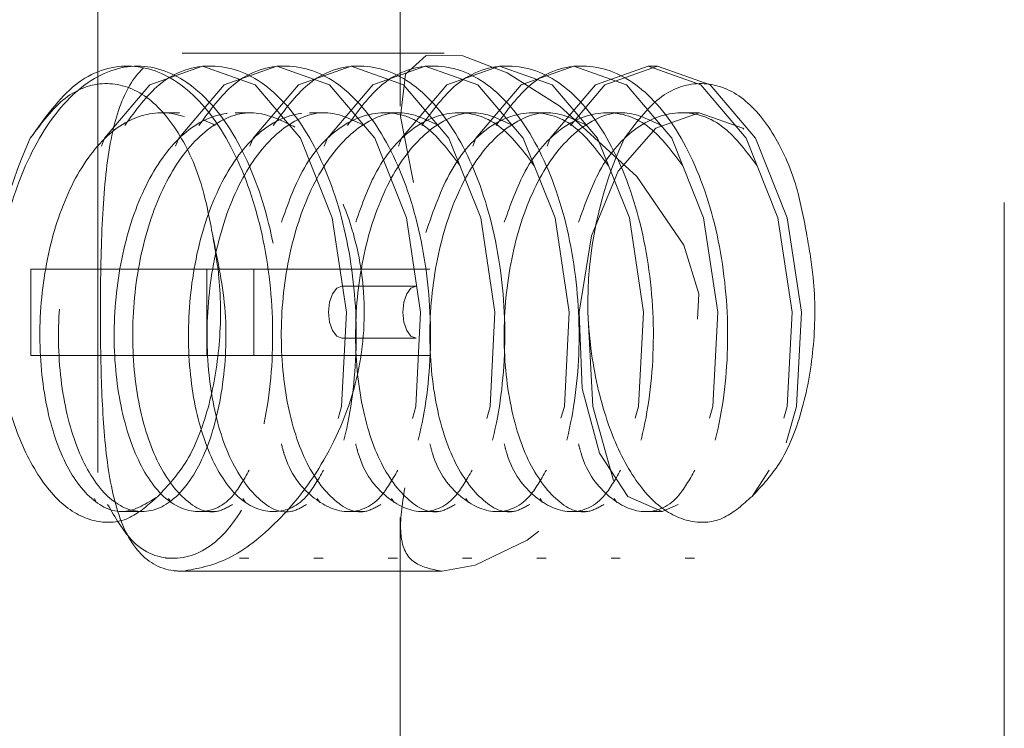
# Model space of a CAD drawing. Header units: millimetres. Extents: x 373 to 928, y 275 to 747.
# Tile 29 of 117: x 453.35 to 455.63, y 396.6 to 398.24. Entities that reach past the tile are written whole.
import ezdxf

# ---------------------------------------------------------------- set-up
doc = ezdxf.new("R2010")
doc.units = ezdxf.units.MM
doc.linetypes.add('HIDDEN', pattern=[1.905, 1.27, -0.635])

msp = doc.modelspace()

# ---------------------------------------------------------------- linework, layer by layer
at = {"color": 7, "linetype": 'HIDDEN', "lineweight": 18}
for p, q in [((454.2298, 398.5644), (454.2298, 398.0428)), ((455.6298, 394.6444), (455.6298, 398.5644)), ((453.5298, 398.4644), (453.5298, 396.5644)), ((454.3317, 398.1654), (453.7251, 398.1654)), ((453.7936, 398.1354), (453.7721, 398.1354)), ((453.9657, 398.1354), (453.9442, 398.1354)), ((454.1378, 398.1354), (454.1163, 398.1354)), ((454.3099, 398.1354), (454.2884, 398.1354)), ((454.482, 398.1354), (454.4605, 398.1354)), ((454.6541, 398.1354), (454.6326, 398.1354)), ((454.8262, 398.1354), (454.8047, 398.1354)), ((453.7186, 398.0272), (453.6755, 398.0272)), ((453.8907, 398.0272), (453.8476, 398.0272)), ((454.0627, 398.0272), (454.0197, 398.0272)), ((454.2348, 398.0272), (454.1918, 398.0272)), ((454.4069, 398.0272), (454.3639, 398.0272)), ((454.579, 398.0272), (454.536, 398.0272)), ((454.7511, 398.0272), (454.7081, 398.0272)), ((454.9232, 398.0272), (454.8802, 398.0272)), ((453.7823, 397.6654), (453.3747, 397.6654)), ((453.3747, 397.6654), (453.3747, 397.4654)), ((453.7823, 397.4654), (453.7823, 397.6654)), ((454.2986, 397.6654), (453.7823, 397.6654)), ((453.891, 397.6654), (453.891, 397.4654)), ((454.2669, 397.6254), (454.0948, 397.6254)), ((454.0948, 397.5054), (454.2669, 397.5054)), ((453.3747, 397.4654), (453.7823, 397.4654)), ((454.2986, 397.4654), (453.7823, 397.4654)), ((455.0851, 397.1995), (455.0453, 397.1388)), ((453.5891, 397.1037), (453.6321, 397.1037)), ((453.7612, 397.1037), (453.8042, 397.1037)), ((454.1054, 397.1037), (454.1484, 397.1037)), ((454.2775, 397.1037), (454.3205, 397.1037)), ((454.4496, 397.1037), (454.4926, 397.1037)), ((454.6217, 397.1037), (454.6647, 397.1037)), ((454.7938, 397.1037), (454.8368, 397.1037)), ((454.2298, 397.0896), (454.2298, 394.6444)), ((453.6861, 396.9954), (453.7076, 396.9954)), ((453.8582, 396.9954), (453.8797, 396.9954)), ((454.0303, 396.9954), (454.0518, 396.9954)), ((454.2024, 396.9954), (454.2239, 396.9954)), ((454.3745, 396.9954), (454.396, 396.9954)), ((454.5466, 396.9954), (454.5681, 396.9954)), ((454.7186, 396.9954), (454.7402, 396.9954)), ((454.8907, 396.9954), (454.9123, 396.9954)), ((453.7251, 396.9654), (454.3274, 396.9654))]:
    msp.add_line(p, q, dxfattribs=at)
at = {"color": 7, "linetype": 'HIDDEN', "lineweight": 18, "flags": 128}
for points in [[(454.2613, 397.8655), (454.2585, 397.8772), (454.2311, 398.0189), (454.2424, 398.1169), (454.2902, 398.1599), (454.375, 398.1594), (454.4778, 398.1197), (454.6001, 398.0429), (454.7786, 397.8797), (454.8874, 397.7205), (454.9223, 397.6079), (454.9159, 397.4893), (454.8594, 397.3591), (454.708, 397.1782), (454.5245, 397.0373), (454.404, 396.9796), (454.3274, 396.9654), (454.3274, 396.9654)], [(453.5378, 397.9498), (453.5453, 397.9685), (453.5453, 397.9685), (453.6502, 398.092), (453.7721, 398.1354), (453.894, 398.092), (453.999, 397.9685), (454.0727, 397.7836), (454.1055, 397.5654), (454.0942, 397.3473), (454.042, 397.1624), (453.9585, 397.0388), (453.8582, 396.9954), (453.7578, 397.0388), (453.6937, 397.1337)], [(453.7099, 397.9498), (453.7174, 397.9685), (453.7174, 397.9685), (453.8223, 398.092), (453.9442, 398.1354), (454.0661, 398.092), (454.1711, 397.9685), (454.2448, 397.7836), (454.2776, 397.5654), (454.2663, 397.3473), (454.2141, 397.1624), (454.1306, 397.0388), (454.0303, 396.9954), (453.9299, 397.0388), (453.8658, 397.1337)], [(453.882, 397.9498), (453.8895, 397.9685), (453.8895, 397.9685), (453.9944, 398.092), (454.1163, 398.1354), (454.2382, 398.092), (454.3432, 397.9685), (454.4169, 397.7836), (454.4497, 397.5654), (454.4384, 397.3473), (454.3862, 397.1624), (454.3027, 397.0388), (454.2024, 396.9954), (454.102, 397.0388), (454.0379, 397.1337)], [(454.0541, 397.9498), (454.0615, 397.9685), (454.0615, 397.9685), (454.1665, 398.092), (454.2884, 398.1354), (454.4103, 398.092), (454.5153, 397.9685), (454.589, 397.7836), (454.6218, 397.5654), (454.6105, 397.3473), (454.5583, 397.1624), (454.4748, 397.0388), (454.3745, 396.9954), (454.2741, 397.0388), (454.21, 397.1337)], [(454.2262, 397.9498), (454.2336, 397.9685), (454.2336, 397.9685), (454.3386, 398.092), (454.4605, 398.1354), (454.5824, 398.092), (454.6874, 397.9685), (454.7611, 397.7836), (454.7939, 397.5654), (454.7826, 397.3473), (454.7304, 397.1624), (454.6469, 397.0388), (454.5466, 396.9954), (454.4462, 397.0388), (454.3821, 397.1337)], [(454.3983, 397.9498), (454.4057, 397.9685), (454.4057, 397.9685), (454.5107, 398.092), (454.6326, 398.1354), (454.7545, 398.092), (454.8595, 397.9685), (454.9332, 397.7836), (454.966, 397.5654), (454.9547, 397.3473), (454.9025, 397.1624), (454.819, 397.0388), (454.7186, 396.9954), (454.6183, 397.0388), (454.5542, 397.1337)], [(454.5704, 397.9498), (454.5778, 397.9685), (454.5778, 397.9685), (454.6828, 398.092), (454.8047, 398.1354), (454.9266, 398.092), (455.0316, 397.9685), (455.1053, 397.7836), (455.1381, 397.5654), (455.1268, 397.3473), (455.0746, 397.1624), (454.9911, 397.0388), (454.8907, 396.9954), (454.7904, 397.0388), (454.7263, 397.1337)], [(454.6245, 397.9981), (454.7043, 398.092), (454.8262, 398.1354), (454.9481, 398.092), (455.0531, 397.9685), (455.1268, 397.7836), (455.1596, 397.5654), (455.1483, 397.3473), (455.0961, 397.1624), (455.0126, 397.0388), (454.9123, 396.9954), (454.8119, 397.0388), (454.7284, 397.1624), (454.6762, 397.3473), (454.6649, 397.5654), (454.6649, 397.5654)], [(454.8739, 397.1201), (454.837, 397.1037), (454.7577, 397.1388), (454.6921, 397.2389), (454.6519, 397.3887), (454.6447, 397.5654), (454.6734, 397.7421), (454.7352, 397.8919), (454.8222, 397.992), (454.923, 398.0272), (455.0238, 397.992), (455.1109, 397.8919), (455.1726, 397.7421), (455.1726, 397.7421)], [(454.0948, 397.6254), (454.0831, 397.6209), (454.0732, 397.6079), (454.0666, 397.5884), (454.0642, 397.5654), (454.0666, 397.5425), (454.0732, 397.523), (454.0831, 397.51), (454.0948, 397.5054), (454.0948, 397.5054)], [(454.2669, 397.6254), (454.2552, 397.6209), (454.2453, 397.6079), (454.2387, 397.5884), (454.2363, 397.5654), (454.2387, 397.5425), (454.2453, 397.523), (454.2552, 397.51), (454.2669, 397.5054)]]:
    msp.add_lwpolyline(points, dxfattribs=at)
at = {"color": 7, "linetype": 'HIDDEN', "lineweight": 18}
for centre, radius, start, end in [((454.9298, 374.7659), 24.6, 92.56286, 247.2618), ((454.1992, 397.5837), 0.9112, 155.0202, 181.1468), ((455.5759, 397.5837), 0.9112, 155.0202, 181.1468)]:
    msp.add_arc(centre, radius, start, end, dxfattribs=at)
for points, knots in [([(453.7251, 396.9654), (453.7601, 396.9715), (453.8301, 396.9836), (453.9504, 397.0772), (454.0608, 397.2189), (454.1381, 397.4049), (454.1555, 397.607), (454.1145, 397.795), (454.0297, 397.9591), (453.9133, 398.0896), (453.7884, 398.1645), (453.6833, 398.1708), (453.6093, 398.1154), (453.5635, 398.0059), (453.5415, 397.8454), (453.5351, 397.6493), (453.5356, 397.4499), (453.5432, 397.2706), (453.5653, 397.1172), (453.6146, 397.0054), (453.6772, 396.9674), (453.7184, 396.9657), (453.7251, 396.9654)], [0, 0, 0, 0, 0.050489, 0.100886, 0.15371, 0.209277, 0.262015, 0.310461, 0.359999, 0.413988, 0.469315, 0.520966, 0.5699, 0.620389, 0.674682, 0.729889, 0.780642, 0.828795, 0.879954, 0.935137, 0.989415, 1, 1, 1, 1]), ([(453.2881, 397.5654), (453.2961, 397.64), (453.312, 397.7892), (453.3899, 397.979), (453.4966, 398.1057), (453.6216, 398.1503), (453.7463, 398.1057), (453.8537, 397.979), (453.9291, 397.7892), (453.9625, 397.5654), (453.9506, 397.3416), (453.8968, 397.152), (453.8107, 397.0246), (453.7082, 396.9823), (453.614, 397.0144), (453.5699, 397.0901), (453.5523, 397.1201)], [0, 0, 0, 0, 0.07322, 0.14644, 0.219659, 0.292879, 0.366099, 0.439319, 0.512539, 0.585759, 0.658978, 0.732198, 0.805418, 0.878638, 0.951858, 1, 1, 1, 1]), ([(453.3732, 397.9685), (453.4067, 398.0152), (453.4738, 398.1086), (453.6004, 398.1495), (453.7247, 398.1059), (453.8323, 397.9789), (453.9076, 397.7892), (453.941, 397.5654), (453.9291, 397.3416), (453.8753, 397.152), (453.7892, 397.0247), (453.6866, 396.982), (453.589, 397.017), (453.542, 397.0983), (453.5216, 397.1337)], [0, 0, 0, 0, 0.084978, 0.169957, 0.254935, 0.339913, 0.424892, 0.50987, 0.594849, 0.679827, 0.764805, 0.849784, 0.934762, 1, 1, 1, 1]), ([(453.5919, 397.9981), (453.6176, 398.0331), (453.677, 398.114), (453.7942, 398.1489), (453.9183, 398.1061), (454.0259, 397.9789), (454.1012, 397.7893), (454.1346, 397.5654), (454.1227, 397.3416), (454.0689, 397.152), (453.9828, 397.0246), (453.8803, 396.9823), (453.7861, 397.0144), (453.742, 397.0901), (453.7244, 397.1201)], [0, 0, 0, 0, 0.06659, 0.154173, 0.241755, 0.329337, 0.41692, 0.504502, 0.592085, 0.679667, 0.76725, 0.854832, 0.942414, 1, 1, 1, 1]), ([(453.764, 397.9981), (453.7897, 398.0331), (453.8491, 398.114), (453.9663, 398.1489), (454.0904, 398.1061), (454.198, 397.9789), (454.2733, 397.7893), (454.3067, 397.5654), (454.2948, 397.3416), (454.241, 397.152), (454.1549, 397.0246), (454.0524, 396.9823), (453.9582, 397.0144), (453.9141, 397.0901), (453.8965, 397.1201)], [0, 0, 0, 0, 0.06659, 0.154173, 0.241755, 0.329337, 0.41692, 0.504502, 0.592085, 0.679667, 0.76725, 0.854832, 0.942414, 1, 1, 1, 1]), ([(453.9361, 397.9981), (453.9618, 398.0331), (454.0212, 398.114), (454.1384, 398.1489), (454.2625, 398.1061), (454.3701, 397.9789), (454.4454, 397.7893), (454.4788, 397.5654), (454.4669, 397.3416), (454.4131, 397.152), (454.327, 397.0246), (454.2245, 396.9823), (454.1303, 397.0144), (454.0861, 397.0901), (454.0686, 397.1201)], [0, 0, 0, 0, 0.06659, 0.154173, 0.241755, 0.329337, 0.41692, 0.504502, 0.592085, 0.679667, 0.76725, 0.854832, 0.942414, 1, 1, 1, 1]), ([(454.1082, 397.9981), (454.1339, 398.0331), (454.1932, 398.114), (454.3105, 398.1489), (454.4346, 398.1061), (454.5422, 397.9789), (454.6175, 397.7893), (454.6509, 397.5654), (454.639, 397.3416), (454.5852, 397.152), (454.4991, 397.0246), (454.3966, 396.9823), (454.3024, 397.0144), (454.2582, 397.0901), (454.2407, 397.1201)], [0, 0, 0, 0, 0.06659, 0.154173, 0.241755, 0.329337, 0.41692, 0.504502, 0.592085, 0.679667, 0.76725, 0.854832, 0.942414, 1, 1, 1, 1]), ([(454.2803, 397.9981), (454.306, 398.0331), (454.3653, 398.114), (454.4826, 398.1489), (454.6067, 398.1061), (454.7143, 397.9789), (454.7896, 397.7893), (454.823, 397.5654), (454.8111, 397.3416), (454.7573, 397.152), (454.6712, 397.0246), (454.5687, 396.9823), (454.4745, 397.0144), (454.4303, 397.0901), (454.4128, 397.1201)], [0, 0, 0, 0, 0.06659, 0.154173, 0.241755, 0.329337, 0.41692, 0.504502, 0.592085, 0.679667, 0.76725, 0.854832, 0.942414, 1, 1, 1, 1]), ([(454.4524, 397.9981), (454.4781, 398.0331), (454.5374, 398.114), (454.6547, 398.1489), (454.7787, 398.1061), (454.8864, 397.9789), (454.9617, 397.7893), (454.9951, 397.5654), (454.9832, 397.3416), (454.9294, 397.152), (454.8433, 397.0246), (454.7408, 396.9823), (454.6466, 397.0144), (454.6024, 397.0901), (454.5849, 397.1201)], [0, 0, 0, 0, 0.06659, 0.154173, 0.241755, 0.329337, 0.41692, 0.504502, 0.592085, 0.679667, 0.76725, 0.854832, 0.942414, 1, 1, 1, 1]), ([(453.3732, 397.9685), (453.3992, 398.0031), (453.4513, 398.0725), (453.5459, 398.1046), (453.6385, 398.0777), (453.7176, 397.9895), (453.7719, 397.8715), (453.7888, 397.7803), (453.7959, 397.7421)], [0, 0, 0, 0, 0.180993, 0.361929, 0.542771, 0.71431, 0.880636, 1, 1, 1, 1]), ([(454.7499, 397.9685), (454.776, 398.0031), (454.8281, 398.0725), (454.9227, 398.1046), (455.0153, 398.0777), (455.0943, 397.9895), (455.1486, 397.8715), (455.1656, 397.7803), (455.1726, 397.7421)], [0, 0, 0, 0, 0.180993, 0.361929, 0.542771, 0.71431, 0.880636, 1, 1, 1, 1]), ([(453.6685, 397.1388), (453.6423, 397.1221), (453.5899, 397.0887), (453.5075, 397.1285), (453.4401, 397.2302), (453.3985, 397.3842), (453.3909, 397.5654), (453.4201, 397.7468), (453.4831, 397.9004), (453.5723, 398.0034), (453.6749, 398.0383), (453.7756, 398.0077), (453.828, 397.9372), (453.8525, 397.9042)], [0, 0, 0, 0, 0.091933, 0.183867, 0.2758, 0.367733, 0.459667, 0.5516, 0.643534, 0.735467, 0.8274, 0.919334, 1, 1, 1, 1]), ([(453.7959, 397.7421), (453.808, 397.6836), (453.8322, 397.5667), (453.8226, 397.3838), (453.7816, 397.2305), (453.7139, 397.1277), (453.6323, 397.0917), (453.5507, 397.1277), (453.4831, 397.2304), (453.4416, 397.3841), (453.4339, 397.5655), (453.4631, 397.7466), (453.5262, 397.9008), (453.615, 398.0019), (453.713, 398.0413), (453.7741, 398.0116), (453.8017, 397.9981)], [0, 0, 0, 0, 0.07232, 0.144641, 0.216961, 0.289282, 0.361602, 0.433922, 0.506243, 0.578563, 0.650884, 0.723204, 0.795525, 0.867845, 0.940165, 1, 1, 1, 1]), ([(453.8804, 397.1995), (453.8677, 397.1772), (453.834, 397.1181), (453.7608, 397.0932), (453.6799, 397.1273), (453.6122, 397.2305), (453.5706, 397.3841), (453.563, 397.5654), (453.5921, 397.7467), (453.6552, 397.9004), (453.7444, 398.0034), (453.847, 398.0383), (453.9477, 398.0077), (454.0001, 397.9372), (454.0246, 397.9042)], [0, 0, 0, 0, 0.052803, 0.139882, 0.226961, 0.31404, 0.401119, 0.488198, 0.575277, 0.662356, 0.749435, 0.836514, 0.923593, 1, 1, 1, 1]), ([(453.8413, 397.1201), (453.8291, 397.1131), (453.7905, 397.0911), (453.7225, 397.1301), (453.6553, 397.2298), (453.6136, 397.3843), (453.606, 397.5654), (453.6352, 397.7467), (453.6983, 397.9007), (453.7871, 398.0023), (453.8902, 398.042), (453.9562, 398.0091), (453.9888, 397.9929)], [0, 0, 0, 0, 0.049349, 0.155264, 0.261178, 0.367093, 0.473008, 0.578922, 0.684837, 0.790752, 0.896666, 1, 1, 1, 1]), ([(454.0525, 397.1995), (454.0398, 397.1772), (454.0061, 397.1181), (453.9329, 397.0932), (453.852, 397.1273), (453.7843, 397.2305), (453.7427, 397.3841), (453.7351, 397.5654), (453.7642, 397.7467), (453.8273, 397.9004), (453.9165, 398.0034), (454.0191, 398.0383), (454.1198, 398.0077), (454.1722, 397.9372), (454.1967, 397.9042)], [0, 0, 0, 0, 0.052803, 0.139882, 0.226961, 0.31404, 0.401119, 0.488198, 0.575277, 0.662356, 0.749435, 0.836514, 0.923593, 1, 1, 1, 1]), ([(454.0134, 397.1201), (454.0012, 397.1131), (453.9626, 397.0911), (453.8946, 397.1301), (453.8274, 397.2298), (453.7857, 397.3843), (453.7781, 397.5654), (453.8072, 397.7467), (453.8704, 397.9008), (453.9592, 398.0019), (454.0572, 398.0413), (454.1183, 398.0116), (454.1459, 397.9981)], [0, 0, 0, 0, 0.050136, 0.157741, 0.265346, 0.37295, 0.480555, 0.588159, 0.695764, 0.803368, 0.910973, 1, 1, 1, 1]), ([(454.1855, 397.1201), (454.1733, 397.1131), (454.1347, 397.0911), (454.0667, 397.1301), (453.9995, 397.2298), (453.9578, 397.3843), (453.9502, 397.5654), (453.9793, 397.7467), (454.0425, 397.9008), (454.1313, 398.0019), (454.2293, 398.0413), (454.2904, 398.0116), (454.318, 397.9981)], [0, 0, 0, 0, 0.050136, 0.157741, 0.265346, 0.37295, 0.480555, 0.588159, 0.695764, 0.803368, 0.910973, 1, 1, 1, 1]), ([(453.955, 397.7736), (453.9699, 397.8153), (454.0036, 397.9098), (454.0892, 398.0027), (454.1911, 398.0385), (454.2919, 398.0076), (454.3443, 397.9371), (454.3688, 397.9042)], [0, 0, 0, 0, 0.169223, 0.383482, 0.597741, 0.812, 1, 1, 1, 1]), ([(454.3576, 397.1201), (454.3454, 397.1131), (454.3068, 397.0911), (454.2388, 397.1301), (454.1716, 397.2298), (454.1299, 397.3843), (454.1223, 397.5654), (454.1514, 397.7467), (454.2146, 397.9008), (454.3034, 398.0019), (454.4014, 398.0413), (454.4625, 398.0116), (454.4901, 397.9981)], [0, 0, 0, 0, 0.050136, 0.157741, 0.265346, 0.37295, 0.480555, 0.588159, 0.695764, 0.803368, 0.910973, 1, 1, 1, 1]), ([(454.1271, 397.7736), (454.1419, 397.8153), (454.1757, 397.9098), (454.2613, 398.0027), (454.3632, 398.0385), (454.464, 398.0076), (454.5164, 397.9371), (454.5409, 397.9042)], [0, 0, 0, 0, 0.169223, 0.383482, 0.597741, 0.812, 1, 1, 1, 1]), ([(454.2894, 397.7499), (454.3071, 397.8002), (454.3435, 397.9036), (454.4332, 398.003), (454.5353, 398.0384), (454.6361, 398.0076), (454.6885, 397.9371), (454.713, 397.9042)], [0, 0, 0, 0, 0.196485, 0.403713, 0.610941, 0.818169, 1, 1, 1, 1]), ([(454.5297, 397.1201), (454.5175, 397.1131), (454.4789, 397.0911), (454.4109, 397.1301), (454.3437, 397.2298), (454.302, 397.3843), (454.2944, 397.5654), (454.3235, 397.7467), (454.3867, 397.9008), (454.4755, 398.0019), (454.5735, 398.0413), (454.6346, 398.0116), (454.6622, 397.9981)], [0, 0, 0, 0, 0.050136, 0.157741, 0.265346, 0.37295, 0.480555, 0.588159, 0.695764, 0.803368, 0.910973, 1, 1, 1, 1]), ([(454.7018, 397.1201), (454.6896, 397.1131), (454.651, 397.0911), (454.583, 397.1301), (454.5158, 397.2298), (454.4741, 397.3843), (454.4665, 397.5654), (454.4956, 397.7467), (454.5588, 397.9008), (454.6476, 398.0019), (454.7456, 398.0413), (454.8067, 398.0116), (454.8343, 397.9981)], [0, 0, 0, 0, 0.050136, 0.157741, 0.265346, 0.37295, 0.480555, 0.588159, 0.695764, 0.803368, 0.910973, 1, 1, 1, 1]), ([(454.4713, 397.7736), (454.4861, 397.8153), (454.5199, 397.9098), (454.6055, 398.0027), (454.7074, 398.0385), (454.8082, 398.0076), (454.8606, 397.9371), (454.8851, 397.9042)], [0, 0, 0, 0, 0.169223, 0.383482, 0.597741, 0.812, 1, 1, 1, 1]), ([(454.6434, 397.7736), (454.6582, 397.8153), (454.692, 397.9098), (454.7776, 398.0027), (454.8794, 398.0385), (454.9803, 398.0076), (455.0327, 397.9371), (455.0572, 397.9042)], [0, 0, 0, 0, 0.169223, 0.383482, 0.597741, 0.812, 1, 1, 1, 1]), ([(453.7959, 397.7421), (453.8014, 397.7103), (453.8154, 397.6293), (453.8149, 397.4887), (453.7888, 397.3403), (453.7393, 397.2131), (453.6922, 397.1637), (453.6685, 397.1388)], [0, 0, 0, 0, 0.139306, 0.354004, 0.568701, 0.783398, 1, 1, 1, 1]), ([(455.1726, 397.7421), (455.1781, 397.7103), (455.1922, 397.6293), (455.1917, 397.4887), (455.1656, 397.3403), (455.116, 397.2131), (455.0689, 397.1637), (455.0453, 397.1388)], [0, 0, 0, 0, 0.139306, 0.354004, 0.568701, 0.783398, 1, 1, 1, 1]), ([(453.6685, 397.1388), (453.6476, 397.1201), (453.6028, 397.0799), (453.5242, 397.074), (453.4433, 397.1153), (453.3711, 397.2114), (453.316, 397.3515), (453.2932, 397.4784), (453.2889, 397.5522), (453.2881, 397.5654)], [0, 0, 0, 0, 0.1323204, 0.2840517, 0.4450723, 0.6111933, 0.7802102, 0.9607573, 1, 1, 1, 1]), ([(455.0453, 397.1388), (455.0244, 397.1201), (454.9796, 397.0799), (454.901, 397.074), (454.82, 397.1153), (454.7478, 397.2114), (454.6928, 397.3515), (454.67, 397.4784), (454.6656, 397.5522), (454.6649, 397.5654)], [0, 0, 0, 0, 0.13232, 0.284052, 0.445072, 0.611193, 0.78021, 0.960757, 1, 1, 1, 1]), ([(454.2246, 397.1995), (454.2119, 397.1772), (454.1783, 397.1182), (454.1045, 397.0925), (454.0258, 397.1298), (453.9716, 397.195), (453.9568, 397.2531), (453.955, 397.2603)], [0, 0, 0, 0, 0.161735, 0.428457, 0.695179, 0.961901, 1, 1, 1, 1]), ([(454.3967, 397.1995), (454.384, 397.1772), (454.3504, 397.1182), (454.2766, 397.0925), (454.1979, 397.1298), (454.1436, 397.195), (454.1289, 397.2531), (454.1271, 397.2603)], [0, 0, 0, 0, 0.161735, 0.428457, 0.695179, 0.961901, 1, 1, 1, 1]), ([(454.5688, 397.1995), (454.5561, 397.1772), (454.5225, 397.1182), (454.4487, 397.0925), (454.37, 397.1298), (454.3157, 397.195), (454.301, 397.2531), (454.2992, 397.2603)], [0, 0, 0, 0, 0.161735, 0.4284569, 0.6951787, 0.9619005, 1, 1, 1, 1]), ([(454.7409, 397.1995), (454.7282, 397.1772), (454.6946, 397.1182), (454.6208, 397.0925), (454.5421, 397.1298), (454.4878, 397.195), (454.4731, 397.2531), (454.4713, 397.2603)], [0, 0, 0, 0, 0.161735, 0.428457, 0.695179, 0.961901, 1, 1, 1, 1]), ([(454.913, 397.1995), (454.9003, 397.1772), (454.8667, 397.1182), (454.7929, 397.0925), (454.7142, 397.1298), (454.6599, 397.195), (454.6452, 397.2531), (454.6434, 397.2603)], [0, 0, 0, 0, 0.161735, 0.428457, 0.695179, 0.961901, 1, 1, 1, 1]), ([(454.3274, 396.9654), (454.3023, 396.9703), (454.2522, 396.9801), (454.224, 397.048), (454.235, 397.1207), (454.2406, 397.1583)], [0, 0, 0, 0, 0.326671, 0.651932, 1, 1, 1, 1])]:
    msp.add_open_spline(points, degree=3, knots=knots, dxfattribs=at)

doc.saveas('drawing.dxf')
